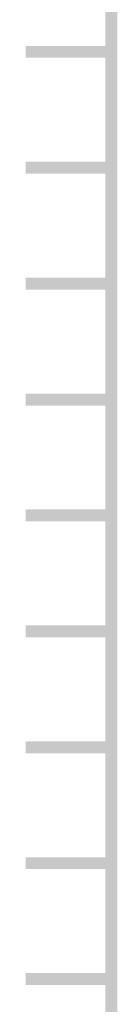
# Model space of a CAD drawing. Extents: x -2 to 113, y -136 to 16.
# Tile 10 of 256: x 6.349 to 7.187, y -117.856 to -109.361. Entities that reach past the tile are written whole.
import ezdxf

# ---------------------------------------------------------------- set-up
doc = ezdxf.new("R2010")
doc.units = 0
doc.header["$MEASUREMENT"] = 0
doc.linetypes.add('SOLID', pattern=[0])
doc.layers.get('0').update_dxf_attribs({"linetype": 'SOLID'})
for name, color, linetype in [('1', 7, 'SOLID'), ('10', 7, 'SOLID'), ('11', 7, 'SOLID'), ('12', 7, 'SOLID'), ('13', 7, 'SOLID'), ('14', 7, 'SOLID'), ('15', 7, 'SOLID'), ('16', 7, 'SOLID'), ('17', 7, 'SOLID'), ('18', 7, 'SOLID'), ('19', 7, 'SOLID'), ('2', 7, 'SOLID'), ('20', 7, 'SOLID'), ('21', 7, 'SOLID'), ('22', 7, 'SOLID'), ('23', 7, 'SOLID'), ('24', 7, 'SOLID'), ('25', 7, 'SOLID'), ('26', 7, 'SOLID'), ('27', 7, 'SOLID'), ('28', 7, 'SOLID'), ('29', 7, 'SOLID'), ('3', 7, 'SOLID'), ('30', 7, 'SOLID'), ('31', 7, 'SOLID'), ('32', 7, 'SOLID'), ('33', 7, 'SOLID'), ('34', 7, 'SOLID'), ('35', 7, 'SOLID'), ('36', 7, 'SOLID'), ('37', 7, 'SOLID'), ('38', 7, 'SOLID'), ('39', 7, 'SOLID'), ('4', 7, 'SOLID'), ('40', 7, 'SOLID'), ('41', 7, 'SOLID'), ('42', 7, 'SOLID'), ('43', 7, 'SOLID'), ('44', 7, 'SOLID'), ('45', 7, 'SOLID'), ('46', 7, 'SOLID'), ('47', 7, 'SOLID'), ('48', 7, 'SOLID'), ('49', 7, 'SOLID'), ('5', 7, 'SOLID'), ('50', 7, 'SOLID'), ('51', 7, 'SOLID'), ('52', 7, 'SOLID'), ('53', 7, 'SOLID'), ('54', 7, 'SOLID'), ('55', 7, 'SOLID'), ('56', 7, 'SOLID'), ('57', 7, 'SOLID'), ('58', 7, 'SOLID'), ('59', 7, 'SOLID'), ('6', 7, 'SOLID'), ('60', 7, 'SOLID'), ('61', 7, 'SOLID'), ('62', 7, 'SOLID'), ('63', 7, 'SOLID'), ('64', 7, 'SOLID'), ('65', 7, 'SOLID'), ('66', 7, 'SOLID'), ('67', 7, 'SOLID'), ('68', 7, 'SOLID'), ('7', 7, 'SOLID'), ('8', 7, 'SOLID'), ('9', 7, 'SOLID')]:
    doc.layers.add(name, color=color, linetype=linetype)

msp = doc.modelspace()

# ---------------------------------------------------------------- linework, layer by layer
at = {"color": 7, "linetype": 'SOLID', "const_width": 0.1029}
for points in [[(7.1354, -13.1385), (7.1354, -125.6385)], [(7.1354, -109.6385), (6.4001, -109.6385)], [(7.1354, -110.6385), (6.4001, -110.6385)], [(7.1354, -111.6385), (6.4001, -111.6385)], [(7.1354, -112.6385), (6.4001, -112.6385)], [(7.1354, -113.6385), (6.4001, -113.6385)], [(7.1354, -114.6385), (6.4001, -114.6385)], [(7.1354, -115.6385), (6.4001, -115.6385)], [(7.1354, -116.6385), (6.4001, -116.6385)], [(7.1354, -117.6385), (6.4001, -117.6385)]]:
    msp.add_lwpolyline(points, dxfattribs=at)
at = {"layer": '1', "color": 7, "linetype": 'SOLID', "const_width": 0.1029}
for points in [[(7.1354, -13.1385), (7.1354, -125.6385)], [(7.1354, -109.6385), (6.4001, -109.6385)], [(7.1354, -110.6385), (6.4001, -110.6385)], [(7.1354, -111.6385), (6.4001, -111.6385)], [(7.1354, -112.6385), (6.4001, -112.6385)], [(7.1354, -113.6385), (6.4001, -113.6385)], [(7.1354, -114.6385), (6.4001, -114.6385)], [(7.1354, -115.6385), (6.4001, -115.6385)], [(7.1354, -116.6385), (6.4001, -116.6385)], [(7.1354, -117.6385), (6.4001, -117.6385)]]:
    msp.add_lwpolyline(points, dxfattribs=at)
at = {"layer": '10', "color": 7, "linetype": 'SOLID', "const_width": 0.1029}
for points in [[(7.1354, -13.1385), (7.1354, -125.6385)], [(7.1354, -109.6385), (6.4001, -109.6385)], [(7.1354, -110.6385), (6.4001, -110.6385)], [(7.1354, -111.6385), (6.4001, -111.6385)], [(7.1354, -112.6385), (6.4001, -112.6385)], [(7.1354, -113.6385), (6.4001, -113.6385)], [(7.1354, -114.6385), (6.4001, -114.6385)], [(7.1354, -115.6385), (6.4001, -115.6385)], [(7.1354, -116.6385), (6.4001, -116.6385)], [(7.1354, -117.6385), (6.4001, -117.6385)]]:
    msp.add_lwpolyline(points, dxfattribs=at)
at = {"layer": '11', "color": 7, "linetype": 'SOLID', "const_width": 0.1029}
for points in [[(7.1354, -13.1385), (7.1354, -125.6385)], [(7.1354, -109.6385), (6.4001, -109.6385)], [(7.1354, -110.6385), (6.4001, -110.6385)], [(7.1354, -111.6385), (6.4001, -111.6385)], [(7.1354, -112.6385), (6.4001, -112.6385)], [(7.1354, -113.6385), (6.4001, -113.6385)], [(7.1354, -114.6385), (6.4001, -114.6385)], [(7.1354, -115.6385), (6.4001, -115.6385)], [(7.1354, -116.6385), (6.4001, -116.6385)], [(7.1354, -117.6385), (6.4001, -117.6385)]]:
    msp.add_lwpolyline(points, dxfattribs=at)
at = {"layer": '12', "color": 7, "linetype": 'SOLID', "const_width": 0.1029}
for points in [[(7.1354, -13.1385), (7.1354, -125.6385)], [(7.1354, -109.6385), (6.4001, -109.6385)], [(7.1354, -110.6385), (6.4001, -110.6385)], [(7.1354, -111.6385), (6.4001, -111.6385)], [(7.1354, -112.6385), (6.4001, -112.6385)], [(7.1354, -113.6385), (6.4001, -113.6385)], [(7.1354, -114.6385), (6.4001, -114.6385)], [(7.1354, -115.6385), (6.4001, -115.6385)], [(7.1354, -116.6385), (6.4001, -116.6385)], [(7.1354, -117.6385), (6.4001, -117.6385)]]:
    msp.add_lwpolyline(points, dxfattribs=at)
at = {"layer": '13', "color": 7, "linetype": 'SOLID', "const_width": 0.1029}
for points in [[(7.1354, -13.1385), (7.1354, -125.6385)], [(7.1354, -109.6385), (6.4001, -109.6385)], [(7.1354, -110.6385), (6.4001, -110.6385)], [(7.1354, -111.6385), (6.4001, -111.6385)], [(7.1354, -112.6385), (6.4001, -112.6385)], [(7.1354, -113.6385), (6.4001, -113.6385)], [(7.1354, -114.6385), (6.4001, -114.6385)], [(7.1354, -115.6385), (6.4001, -115.6385)], [(7.1354, -116.6385), (6.4001, -116.6385)], [(7.1354, -117.6385), (6.4001, -117.6385)]]:
    msp.add_lwpolyline(points, dxfattribs=at)
at = {"layer": '14', "color": 7, "linetype": 'SOLID', "const_width": 0.1029}
for points in [[(7.1354, -13.1385), (7.1354, -125.6385)], [(7.1354, -109.6385), (6.4001, -109.6385)], [(7.1354, -110.6385), (6.4001, -110.6385)], [(7.1354, -111.6385), (6.4001, -111.6385)], [(7.1354, -112.6385), (6.4001, -112.6385)], [(7.1354, -113.6385), (6.4001, -113.6385)], [(7.1354, -114.6385), (6.4001, -114.6385)], [(7.1354, -115.6385), (6.4001, -115.6385)], [(7.1354, -116.6385), (6.4001, -116.6385)], [(7.1354, -117.6385), (6.4001, -117.6385)]]:
    msp.add_lwpolyline(points, dxfattribs=at)
at = {"layer": '15', "color": 7, "linetype": 'SOLID', "const_width": 0.1029}
for points in [[(7.1354, -13.1385), (7.1354, -125.6385)], [(7.1354, -109.6385), (6.4001, -109.6385)], [(7.1354, -110.6385), (6.4001, -110.6385)], [(7.1354, -111.6385), (6.4001, -111.6385)], [(7.1354, -112.6385), (6.4001, -112.6385)], [(7.1354, -113.6385), (6.4001, -113.6385)], [(7.1354, -114.6385), (6.4001, -114.6385)], [(7.1354, -115.6385), (6.4001, -115.6385)], [(7.1354, -116.6385), (6.4001, -116.6385)], [(7.1354, -117.6385), (6.4001, -117.6385)]]:
    msp.add_lwpolyline(points, dxfattribs=at)
at = {"layer": '16', "color": 7, "linetype": 'SOLID', "const_width": 0.1029}
for points in [[(7.1354, -13.1385), (7.1354, -125.6385)], [(7.1354, -109.6385), (6.4001, -109.6385)], [(7.1354, -110.6385), (6.4001, -110.6385)], [(7.1354, -111.6385), (6.4001, -111.6385)], [(7.1354, -112.6385), (6.4001, -112.6385)], [(7.1354, -113.6385), (6.4001, -113.6385)], [(7.1354, -114.6385), (6.4001, -114.6385)], [(7.1354, -115.6385), (6.4001, -115.6385)], [(7.1354, -116.6385), (6.4001, -116.6385)], [(7.1354, -117.6385), (6.4001, -117.6385)]]:
    msp.add_lwpolyline(points, dxfattribs=at)
at = {"layer": '17', "color": 7, "linetype": 'SOLID', "const_width": 0.1029}
for points in [[(7.1354, -13.1385), (7.1354, -125.6385)], [(7.1354, -109.6385), (6.4001, -109.6385)], [(7.1354, -110.6385), (6.4001, -110.6385)], [(7.1354, -111.6385), (6.4001, -111.6385)], [(7.1354, -112.6385), (6.4001, -112.6385)], [(7.1354, -113.6385), (6.4001, -113.6385)], [(7.1354, -114.6385), (6.4001, -114.6385)], [(7.1354, -115.6385), (6.4001, -115.6385)], [(7.1354, -116.6385), (6.4001, -116.6385)], [(7.1354, -117.6385), (6.4001, -117.6385)]]:
    msp.add_lwpolyline(points, dxfattribs=at)
at = {"layer": '18', "color": 7, "linetype": 'SOLID', "const_width": 0.1029}
for points in [[(7.1354, -13.1385), (7.1354, -125.6385)], [(7.1354, -109.6385), (6.4001, -109.6385)], [(7.1354, -110.6385), (6.4001, -110.6385)], [(7.1354, -111.6385), (6.4001, -111.6385)], [(7.1354, -112.6385), (6.4001, -112.6385)], [(7.1354, -113.6385), (6.4001, -113.6385)], [(7.1354, -114.6385), (6.4001, -114.6385)], [(7.1354, -115.6385), (6.4001, -115.6385)], [(7.1354, -116.6385), (6.4001, -116.6385)], [(7.1354, -117.6385), (6.4001, -117.6385)]]:
    msp.add_lwpolyline(points, dxfattribs=at)
at = {"layer": '19', "color": 7, "linetype": 'SOLID', "const_width": 0.1029}
for points in [[(7.1354, -13.1385), (7.1354, -125.6385)], [(7.1354, -109.6385), (6.4001, -109.6385)], [(7.1354, -110.6385), (6.4001, -110.6385)], [(7.1354, -111.6385), (6.4001, -111.6385)], [(7.1354, -112.6385), (6.4001, -112.6385)], [(7.1354, -113.6385), (6.4001, -113.6385)], [(7.1354, -114.6385), (6.4001, -114.6385)], [(7.1354, -115.6385), (6.4001, -115.6385)], [(7.1354, -116.6385), (6.4001, -116.6385)], [(7.1354, -117.6385), (6.4001, -117.6385)]]:
    msp.add_lwpolyline(points, dxfattribs=at)
at = {"layer": '2', "color": 7, "linetype": 'SOLID', "const_width": 0.1029}
for points in [[(7.1354, -13.1385), (7.1354, -125.6385)], [(7.1354, -109.6385), (6.4001, -109.6385)], [(7.1354, -110.6385), (6.4001, -110.6385)], [(7.1354, -111.6385), (6.4001, -111.6385)], [(7.1354, -112.6385), (6.4001, -112.6385)], [(7.1354, -113.6385), (6.4001, -113.6385)], [(7.1354, -114.6385), (6.4001, -114.6385)], [(7.1354, -115.6385), (6.4001, -115.6385)], [(7.1354, -116.6385), (6.4001, -116.6385)], [(7.1354, -117.6385), (6.4001, -117.6385)]]:
    msp.add_lwpolyline(points, dxfattribs=at)
at = {"layer": '20', "color": 7, "linetype": 'SOLID', "const_width": 0.1029}
for points in [[(7.1354, -13.1385), (7.1354, -125.6385)], [(7.1354, -109.6385), (6.4001, -109.6385)], [(7.1354, -110.6385), (6.4001, -110.6385)], [(7.1354, -111.6385), (6.4001, -111.6385)], [(7.1354, -112.6385), (6.4001, -112.6385)], [(7.1354, -113.6385), (6.4001, -113.6385)], [(7.1354, -114.6385), (6.4001, -114.6385)], [(7.1354, -115.6385), (6.4001, -115.6385)], [(7.1354, -116.6385), (6.4001, -116.6385)], [(7.1354, -117.6385), (6.4001, -117.6385)]]:
    msp.add_lwpolyline(points, dxfattribs=at)
at = {"layer": '21', "color": 7, "linetype": 'SOLID', "const_width": 0.1029}
for points in [[(7.1354, -13.1385), (7.1354, -125.6385)], [(7.1354, -109.6385), (6.4001, -109.6385)], [(7.1354, -110.6385), (6.4001, -110.6385)], [(7.1354, -111.6385), (6.4001, -111.6385)], [(7.1354, -112.6385), (6.4001, -112.6385)], [(7.1354, -113.6385), (6.4001, -113.6385)], [(7.1354, -114.6385), (6.4001, -114.6385)], [(7.1354, -115.6385), (6.4001, -115.6385)], [(7.1354, -116.6385), (6.4001, -116.6385)], [(7.1354, -117.6385), (6.4001, -117.6385)]]:
    msp.add_lwpolyline(points, dxfattribs=at)
at = {"layer": '22', "color": 7, "linetype": 'SOLID', "const_width": 0.1029}
for points in [[(7.1354, -13.1385), (7.1354, -125.6385)], [(7.1354, -109.6385), (6.4001, -109.6385)], [(7.1354, -110.6385), (6.4001, -110.6385)], [(7.1354, -111.6385), (6.4001, -111.6385)], [(7.1354, -112.6385), (6.4001, -112.6385)], [(7.1354, -113.6385), (6.4001, -113.6385)], [(7.1354, -114.6385), (6.4001, -114.6385)], [(7.1354, -115.6385), (6.4001, -115.6385)], [(7.1354, -116.6385), (6.4001, -116.6385)], [(7.1354, -117.6385), (6.4001, -117.6385)]]:
    msp.add_lwpolyline(points, dxfattribs=at)
at = {"layer": '23', "color": 7, "linetype": 'SOLID', "const_width": 0.1029}
for points in [[(7.1354, -13.1385), (7.1354, -125.6385)], [(7.1354, -109.6385), (6.4001, -109.6385)], [(7.1354, -110.6385), (6.4001, -110.6385)], [(7.1354, -111.6385), (6.4001, -111.6385)], [(7.1354, -112.6385), (6.4001, -112.6385)], [(7.1354, -113.6385), (6.4001, -113.6385)], [(7.1354, -114.6385), (6.4001, -114.6385)], [(7.1354, -115.6385), (6.4001, -115.6385)], [(7.1354, -116.6385), (6.4001, -116.6385)], [(7.1354, -117.6385), (6.4001, -117.6385)]]:
    msp.add_lwpolyline(points, dxfattribs=at)
at = {"layer": '24', "color": 7, "linetype": 'SOLID', "const_width": 0.1029}
for points in [[(7.1354, -13.1385), (7.1354, -125.6385)], [(7.1354, -109.6385), (6.4001, -109.6385)], [(7.1354, -110.6385), (6.4001, -110.6385)], [(7.1354, -111.6385), (6.4001, -111.6385)], [(7.1354, -112.6385), (6.4001, -112.6385)], [(7.1354, -113.6385), (6.4001, -113.6385)], [(7.1354, -114.6385), (6.4001, -114.6385)], [(7.1354, -115.6385), (6.4001, -115.6385)], [(7.1354, -116.6385), (6.4001, -116.6385)], [(7.1354, -117.6385), (6.4001, -117.6385)]]:
    msp.add_lwpolyline(points, dxfattribs=at)
at = {"layer": '25', "color": 7, "linetype": 'SOLID', "const_width": 0.1029}
for points in [[(7.1354, -13.1385), (7.1354, -125.6385)], [(7.1354, -109.6385), (6.4001, -109.6385)], [(7.1354, -110.6385), (6.4001, -110.6385)], [(7.1354, -111.6385), (6.4001, -111.6385)], [(7.1354, -112.6385), (6.4001, -112.6385)], [(7.1354, -113.6385), (6.4001, -113.6385)], [(7.1354, -114.6385), (6.4001, -114.6385)], [(7.1354, -115.6385), (6.4001, -115.6385)], [(7.1354, -116.6385), (6.4001, -116.6385)], [(7.1354, -117.6385), (6.4001, -117.6385)]]:
    msp.add_lwpolyline(points, dxfattribs=at)
at = {"layer": '26', "color": 7, "linetype": 'SOLID', "const_width": 0.1029}
for points in [[(7.1354, -13.1385), (7.1354, -125.6385)], [(7.1354, -109.6385), (6.4001, -109.6385)], [(7.1354, -110.6385), (6.4001, -110.6385)], [(7.1354, -111.6385), (6.4001, -111.6385)], [(7.1354, -112.6385), (6.4001, -112.6385)], [(7.1354, -113.6385), (6.4001, -113.6385)], [(7.1354, -114.6385), (6.4001, -114.6385)], [(7.1354, -115.6385), (6.4001, -115.6385)], [(7.1354, -116.6385), (6.4001, -116.6385)], [(7.1354, -117.6385), (6.4001, -117.6385)]]:
    msp.add_lwpolyline(points, dxfattribs=at)
at = {"layer": '27', "color": 7, "linetype": 'SOLID', "const_width": 0.1029}
for points in [[(7.1354, -13.1385), (7.1354, -125.6385)], [(7.1354, -109.6385), (6.4001, -109.6385)], [(7.1354, -110.6385), (6.4001, -110.6385)], [(7.1354, -111.6385), (6.4001, -111.6385)], [(7.1354, -112.6385), (6.4001, -112.6385)], [(7.1354, -113.6385), (6.4001, -113.6385)], [(7.1354, -114.6385), (6.4001, -114.6385)], [(7.1354, -115.6385), (6.4001, -115.6385)], [(7.1354, -116.6385), (6.4001, -116.6385)], [(7.1354, -117.6385), (6.4001, -117.6385)]]:
    msp.add_lwpolyline(points, dxfattribs=at)
at = {"layer": '28', "color": 7, "linetype": 'SOLID', "const_width": 0.1029}
for points in [[(7.1354, -13.1385), (7.1354, -125.6385)], [(7.1354, -109.6385), (6.4001, -109.6385)], [(7.1354, -110.6385), (6.4001, -110.6385)], [(7.1354, -111.6385), (6.4001, -111.6385)], [(7.1354, -112.6385), (6.4001, -112.6385)], [(7.1354, -113.6385), (6.4001, -113.6385)], [(7.1354, -114.6385), (6.4001, -114.6385)], [(7.1354, -115.6385), (6.4001, -115.6385)], [(7.1354, -116.6385), (6.4001, -116.6385)], [(7.1354, -117.6385), (6.4001, -117.6385)]]:
    msp.add_lwpolyline(points, dxfattribs=at)
at = {"layer": '29', "color": 7, "linetype": 'SOLID', "const_width": 0.1029}
for points in [[(7.1354, -13.1385), (7.1354, -125.6385)], [(7.1354, -109.6385), (6.4001, -109.6385)], [(7.1354, -110.6385), (6.4001, -110.6385)], [(7.1354, -111.6385), (6.4001, -111.6385)], [(7.1354, -112.6385), (6.4001, -112.6385)], [(7.1354, -113.6385), (6.4001, -113.6385)], [(7.1354, -114.6385), (6.4001, -114.6385)], [(7.1354, -115.6385), (6.4001, -115.6385)], [(7.1354, -116.6385), (6.4001, -116.6385)], [(7.1354, -117.6385), (6.4001, -117.6385)]]:
    msp.add_lwpolyline(points, dxfattribs=at)
at = {"layer": '3', "color": 7, "linetype": 'SOLID', "const_width": 0.1029}
for points in [[(7.1354, -13.1385), (7.1354, -125.6385)], [(7.1354, -109.6385), (6.4001, -109.6385)], [(7.1354, -110.6385), (6.4001, -110.6385)], [(7.1354, -111.6385), (6.4001, -111.6385)], [(7.1354, -112.6385), (6.4001, -112.6385)], [(7.1354, -113.6385), (6.4001, -113.6385)], [(7.1354, -114.6385), (6.4001, -114.6385)], [(7.1354, -115.6385), (6.4001, -115.6385)], [(7.1354, -116.6385), (6.4001, -116.6385)], [(7.1354, -117.6385), (6.4001, -117.6385)]]:
    msp.add_lwpolyline(points, dxfattribs=at)
at = {"layer": '30', "color": 7, "linetype": 'SOLID', "const_width": 0.1029}
msp.add_lwpolyline([(7.1354, -13.1385), (7.1354, -125.6385)], dxfattribs=at)
at = {"layer": '31', "color": 7, "linetype": 'SOLID', "const_width": 0.1029}
msp.add_lwpolyline([(7.1354, -13.1385), (7.1354, -125.6385)], dxfattribs=at)
at = {"layer": '32', "color": 7, "linetype": 'SOLID', "const_width": 0.1029}
msp.add_lwpolyline([(7.1354, -13.1385), (7.1354, -125.6385)], dxfattribs=at)
at = {"layer": '33', "color": 7, "linetype": 'SOLID', "const_width": 0.1029}
msp.add_lwpolyline([(7.1354, -13.1385), (7.1354, -125.6385)], dxfattribs=at)
at = {"layer": '34', "color": 7, "linetype": 'SOLID', "const_width": 0.1029}
msp.add_lwpolyline([(7.1354, -13.1385), (7.1354, -125.6385)], dxfattribs=at)
at = {"layer": '35', "color": 7, "linetype": 'SOLID', "const_width": 0.1029}
msp.add_lwpolyline([(7.1354, -13.1385), (7.1354, -125.6385)], dxfattribs=at)
at = {"layer": '36', "color": 7, "linetype": 'SOLID', "const_width": 0.1029}
msp.add_lwpolyline([(7.1354, -13.1385), (7.1354, -125.6385)], dxfattribs=at)
at = {"layer": '37', "color": 7, "linetype": 'SOLID', "const_width": 0.1029}
msp.add_lwpolyline([(7.1354, -13.1385), (7.1354, -125.6385)], dxfattribs=at)
at = {"layer": '38', "color": 7, "linetype": 'SOLID', "const_width": 0.1029}
msp.add_lwpolyline([(7.1354, -13.1385), (7.1354, -125.6385)], dxfattribs=at)
at = {"layer": '39', "color": 7, "linetype": 'SOLID', "const_width": 0.1029}
for points in [[(7.1354, -13.1385), (7.1354, -125.6385)], [(7.1354, -109.6385), (6.4001, -109.6385)], [(7.1354, -110.6385), (6.4001, -110.6385)], [(7.1354, -111.6385), (6.4001, -111.6385)], [(7.1354, -112.6385), (6.4001, -112.6385)], [(7.1354, -113.6385), (6.4001, -113.6385)], [(7.1354, -114.6385), (6.4001, -114.6385)], [(7.1354, -115.6385), (6.4001, -115.6385)], [(7.1354, -116.6385), (6.4001, -116.6385)], [(7.1354, -117.6385), (6.4001, -117.6385)]]:
    msp.add_lwpolyline(points, dxfattribs=at)
at = {"layer": '4', "color": 7, "linetype": 'SOLID', "const_width": 0.1029}
for points in [[(7.1354, -13.1385), (7.1354, -125.6385)], [(7.1354, -109.6385), (6.4001, -109.6385)], [(7.1354, -110.6385), (6.4001, -110.6385)], [(7.1354, -111.6385), (6.4001, -111.6385)], [(7.1354, -112.6385), (6.4001, -112.6385)], [(7.1354, -113.6385), (6.4001, -113.6385)], [(7.1354, -114.6385), (6.4001, -114.6385)], [(7.1354, -115.6385), (6.4001, -115.6385)], [(7.1354, -116.6385), (6.4001, -116.6385)], [(7.1354, -117.6385), (6.4001, -117.6385)]]:
    msp.add_lwpolyline(points, dxfattribs=at)
at = {"layer": '40', "color": 7, "linetype": 'SOLID', "const_width": 0.1029}
for points in [[(7.1354, -13.1385), (7.1354, -125.6385)], [(7.1354, -109.6385), (6.4001, -109.6385)], [(7.1354, -110.6385), (6.4001, -110.6385)], [(7.1354, -111.6385), (6.4001, -111.6385)], [(7.1354, -112.6385), (6.4001, -112.6385)], [(7.1354, -113.6385), (6.4001, -113.6385)], [(7.1354, -114.6385), (6.4001, -114.6385)], [(7.1354, -115.6385), (6.4001, -115.6385)], [(7.1354, -116.6385), (6.4001, -116.6385)], [(7.1354, -117.6385), (6.4001, -117.6385)]]:
    msp.add_lwpolyline(points, dxfattribs=at)
at = {"layer": '41', "color": 7, "linetype": 'SOLID', "const_width": 0.1029}
for points in [[(7.1354, -13.1385), (7.1354, -125.6385)], [(7.1354, -109.6385), (6.4001, -109.6385)], [(7.1354, -110.6385), (6.4001, -110.6385)], [(7.1354, -111.6385), (6.4001, -111.6385)], [(7.1354, -112.6385), (6.4001, -112.6385)], [(7.1354, -113.6385), (6.4001, -113.6385)], [(7.1354, -114.6385), (6.4001, -114.6385)], [(7.1354, -115.6385), (6.4001, -115.6385)], [(7.1354, -116.6385), (6.4001, -116.6385)], [(7.1354, -117.6385), (6.4001, -117.6385)]]:
    msp.add_lwpolyline(points, dxfattribs=at)
at = {"layer": '42', "color": 7, "linetype": 'SOLID', "const_width": 0.1029}
for points in [[(7.1354, -13.1385), (7.1354, -125.6385)], [(7.1354, -109.6385), (6.4001, -109.6385)], [(7.1354, -110.6385), (6.4001, -110.6385)], [(7.1354, -111.6385), (6.4001, -111.6385)], [(7.1354, -112.6385), (6.4001, -112.6385)], [(7.1354, -113.6385), (6.4001, -113.6385)], [(7.1354, -114.6385), (6.4001, -114.6385)], [(7.1354, -115.6385), (6.4001, -115.6385)], [(7.1354, -116.6385), (6.4001, -116.6385)], [(7.1354, -117.6385), (6.4001, -117.6385)]]:
    msp.add_lwpolyline(points, dxfattribs=at)
at = {"layer": '43', "color": 7, "linetype": 'SOLID', "const_width": 0.1029}
for points in [[(7.1354, -13.1385), (7.1354, -125.6385)], [(7.1354, -109.6385), (6.4001, -109.6385)], [(7.1354, -110.6385), (6.4001, -110.6385)], [(7.1354, -111.6385), (6.4001, -111.6385)], [(7.1354, -112.6385), (6.4001, -112.6385)], [(7.1354, -113.6385), (6.4001, -113.6385)], [(7.1354, -114.6385), (6.4001, -114.6385)], [(7.1354, -115.6385), (6.4001, -115.6385)], [(7.1354, -116.6385), (6.4001, -116.6385)], [(7.1354, -117.6385), (6.4001, -117.6385)]]:
    msp.add_lwpolyline(points, dxfattribs=at)
at = {"layer": '44', "color": 7, "linetype": 'SOLID', "const_width": 0.1029}
for points in [[(7.1354, -13.1385), (7.1354, -125.6385)], [(7.1354, -109.6385), (6.4001, -109.6385)], [(7.1354, -110.6385), (6.4001, -110.6385)], [(7.1354, -111.6385), (6.4001, -111.6385)], [(7.1354, -112.6385), (6.4001, -112.6385)], [(7.1354, -113.6385), (6.4001, -113.6385)], [(7.1354, -114.6385), (6.4001, -114.6385)], [(7.1354, -115.6385), (6.4001, -115.6385)], [(7.1354, -116.6385), (6.4001, -116.6385)], [(7.1354, -117.6385), (6.4001, -117.6385)]]:
    msp.add_lwpolyline(points, dxfattribs=at)
at = {"layer": '45', "color": 7, "linetype": 'SOLID', "const_width": 0.1029}
for points in [[(7.1354, -13.1385), (7.1354, -125.6385)], [(7.1354, -109.6385), (6.4001, -109.6385)], [(7.1354, -110.6385), (6.4001, -110.6385)], [(7.1354, -111.6385), (6.4001, -111.6385)], [(7.1354, -112.6385), (6.4001, -112.6385)], [(7.1354, -113.6385), (6.4001, -113.6385)], [(7.1354, -114.6385), (6.4001, -114.6385)], [(7.1354, -115.6385), (6.4001, -115.6385)], [(7.1354, -116.6385), (6.4001, -116.6385)], [(7.1354, -117.6385), (6.4001, -117.6385)]]:
    msp.add_lwpolyline(points, dxfattribs=at)
at = {"layer": '46', "color": 7, "linetype": 'SOLID', "const_width": 0.1029}
for points in [[(7.1354, -13.1385), (7.1354, -125.6385)], [(7.1354, -109.6385), (6.4001, -109.6385)], [(7.1354, -110.6385), (6.4001, -110.6385)], [(7.1354, -111.6385), (6.4001, -111.6385)], [(7.1354, -112.6385), (6.4001, -112.6385)], [(7.1354, -113.6385), (6.4001, -113.6385)], [(7.1354, -114.6385), (6.4001, -114.6385)], [(7.1354, -115.6385), (6.4001, -115.6385)], [(7.1354, -116.6385), (6.4001, -116.6385)], [(7.1354, -117.6385), (6.4001, -117.6385)]]:
    msp.add_lwpolyline(points, dxfattribs=at)
at = {"layer": '47', "color": 7, "linetype": 'SOLID', "const_width": 0.1029}
for points in [[(7.1354, -13.1385), (7.1354, -125.6385)], [(7.1354, -109.6385), (6.4001, -109.6385)], [(7.1354, -110.6385), (6.4001, -110.6385)], [(7.1354, -111.6385), (6.4001, -111.6385)], [(7.1354, -112.6385), (6.4001, -112.6385)], [(7.1354, -113.6385), (6.4001, -113.6385)], [(7.1354, -114.6385), (6.4001, -114.6385)], [(7.1354, -115.6385), (6.4001, -115.6385)], [(7.1354, -116.6385), (6.4001, -116.6385)], [(7.1354, -117.6385), (6.4001, -117.6385)]]:
    msp.add_lwpolyline(points, dxfattribs=at)
at = {"layer": '48', "color": 7, "linetype": 'SOLID', "const_width": 0.1029}
for points in [[(7.1354, -13.1385), (7.1354, -125.6385)], [(7.1354, -109.6385), (6.4001, -109.6385)], [(7.1354, -110.6385), (6.4001, -110.6385)], [(7.1354, -111.6385), (6.4001, -111.6385)], [(7.1354, -112.6385), (6.4001, -112.6385)], [(7.1354, -113.6385), (6.4001, -113.6385)], [(7.1354, -114.6385), (6.4001, -114.6385)], [(7.1354, -115.6385), (6.4001, -115.6385)], [(7.1354, -116.6385), (6.4001, -116.6385)], [(7.1354, -117.6385), (6.4001, -117.6385)]]:
    msp.add_lwpolyline(points, dxfattribs=at)
at = {"layer": '49', "color": 7, "linetype": 'SOLID', "const_width": 0.1029}
for points in [[(7.1354, -13.1385), (7.1354, -125.6385)], [(7.1354, -109.6385), (6.4001, -109.6385)], [(7.1354, -110.6385), (6.4001, -110.6385)], [(7.1354, -111.6385), (6.4001, -111.6385)], [(7.1354, -112.6385), (6.4001, -112.6385)], [(7.1354, -113.6385), (6.4001, -113.6385)], [(7.1354, -114.6385), (6.4001, -114.6385)], [(7.1354, -115.6385), (6.4001, -115.6385)], [(7.1354, -116.6385), (6.4001, -116.6385)], [(7.1354, -117.6385), (6.4001, -117.6385)]]:
    msp.add_lwpolyline(points, dxfattribs=at)
at = {"layer": '5', "color": 7, "linetype": 'SOLID', "const_width": 0.1029}
for points in [[(7.1354, -13.1385), (7.1354, -125.6385)], [(7.1354, -109.6385), (6.4001, -109.6385)], [(7.1354, -110.6385), (6.4001, -110.6385)], [(7.1354, -111.6385), (6.4001, -111.6385)], [(7.1354, -112.6385), (6.4001, -112.6385)], [(7.1354, -113.6385), (6.4001, -113.6385)], [(7.1354, -114.6385), (6.4001, -114.6385)], [(7.1354, -115.6385), (6.4001, -115.6385)], [(7.1354, -116.6385), (6.4001, -116.6385)], [(7.1354, -117.6385), (6.4001, -117.6385)]]:
    msp.add_lwpolyline(points, dxfattribs=at)
at = {"layer": '50', "color": 7, "linetype": 'SOLID', "const_width": 0.1029}
for points in [[(7.1354, -13.1385), (7.1354, -125.6385)], [(7.1354, -109.6385), (6.4001, -109.6385)], [(7.1354, -110.6385), (6.4001, -110.6385)], [(7.1354, -111.6385), (6.4001, -111.6385)], [(7.1354, -112.6385), (6.4001, -112.6385)], [(7.1354, -113.6385), (6.4001, -113.6385)], [(7.1354, -114.6385), (6.4001, -114.6385)], [(7.1354, -115.6385), (6.4001, -115.6385)], [(7.1354, -116.6385), (6.4001, -116.6385)], [(7.1354, -117.6385), (6.4001, -117.6385)]]:
    msp.add_lwpolyline(points, dxfattribs=at)
at = {"layer": '51', "color": 7, "linetype": 'SOLID', "const_width": 0.1029}
for points in [[(7.1354, -13.1385), (7.1354, -125.6385)], [(7.1354, -109.6385), (6.4001, -109.6385)], [(7.1354, -110.6385), (6.4001, -110.6385)], [(7.1354, -111.6385), (6.4001, -111.6385)], [(7.1354, -112.6385), (6.4001, -112.6385)], [(7.1354, -113.6385), (6.4001, -113.6385)], [(7.1354, -114.6385), (6.4001, -114.6385)], [(7.1354, -115.6385), (6.4001, -115.6385)], [(7.1354, -116.6385), (6.4001, -116.6385)], [(7.1354, -117.6385), (6.4001, -117.6385)]]:
    msp.add_lwpolyline(points, dxfattribs=at)
at = {"layer": '52', "color": 7, "linetype": 'SOLID', "const_width": 0.1029}
for points in [[(7.1354, -13.1385), (7.1354, -125.6385)], [(7.1354, -109.6385), (6.4001, -109.6385)], [(7.1354, -110.6385), (6.4001, -110.6385)], [(7.1354, -111.6385), (6.4001, -111.6385)], [(7.1354, -112.6385), (6.4001, -112.6385)], [(7.1354, -113.6385), (6.4001, -113.6385)], [(7.1354, -114.6385), (6.4001, -114.6385)], [(7.1354, -115.6385), (6.4001, -115.6385)], [(7.1354, -116.6385), (6.4001, -116.6385)], [(7.1354, -117.6385), (6.4001, -117.6385)]]:
    msp.add_lwpolyline(points, dxfattribs=at)
at = {"layer": '53', "color": 7, "linetype": 'SOLID', "const_width": 0.1029}
for points in [[(7.1354, -13.1385), (7.1354, -125.6385)], [(7.1354, -109.6385), (6.4001, -109.6385)], [(7.1354, -110.6385), (6.4001, -110.6385)], [(7.1354, -111.6385), (6.4001, -111.6385)], [(7.1354, -112.6385), (6.4001, -112.6385)], [(7.1354, -113.6385), (6.4001, -113.6385)], [(7.1354, -114.6385), (6.4001, -114.6385)], [(7.1354, -115.6385), (6.4001, -115.6385)], [(7.1354, -116.6385), (6.4001, -116.6385)], [(7.1354, -117.6385), (6.4001, -117.6385)]]:
    msp.add_lwpolyline(points, dxfattribs=at)
at = {"layer": '54', "color": 7, "linetype": 'SOLID', "const_width": 0.1029}
for points in [[(7.1354, -13.1385), (7.1354, -125.6385)], [(7.1354, -109.6385), (6.4001, -109.6385)], [(7.1354, -110.6385), (6.4001, -110.6385)], [(7.1354, -111.6385), (6.4001, -111.6385)], [(7.1354, -112.6385), (6.4001, -112.6385)], [(7.1354, -113.6385), (6.4001, -113.6385)], [(7.1354, -114.6385), (6.4001, -114.6385)], [(7.1354, -115.6385), (6.4001, -115.6385)], [(7.1354, -116.6385), (6.4001, -116.6385)], [(7.1354, -117.6385), (6.4001, -117.6385)]]:
    msp.add_lwpolyline(points, dxfattribs=at)
at = {"layer": '55', "color": 7, "linetype": 'SOLID', "const_width": 0.1029}
for points in [[(7.1354, -13.1385), (7.1354, -125.6385)], [(7.1354, -109.6385), (6.4001, -109.6385)], [(7.1354, -110.6385), (6.4001, -110.6385)], [(7.1354, -111.6385), (6.4001, -111.6385)], [(7.1354, -112.6385), (6.4001, -112.6385)], [(7.1354, -113.6385), (6.4001, -113.6385)], [(7.1354, -114.6385), (6.4001, -114.6385)], [(7.1354, -115.6385), (6.4001, -115.6385)], [(7.1354, -116.6385), (6.4001, -116.6385)], [(7.1354, -117.6385), (6.4001, -117.6385)]]:
    msp.add_lwpolyline(points, dxfattribs=at)
at = {"layer": '56', "color": 7, "linetype": 'SOLID', "const_width": 0.1029}
for points in [[(7.1354, -13.1385), (7.1354, -125.6385)], [(7.1354, -109.6385), (6.4001, -109.6385)], [(7.1354, -110.6385), (6.4001, -110.6385)], [(7.1354, -111.6385), (6.4001, -111.6385)], [(7.1354, -112.6385), (6.4001, -112.6385)], [(7.1354, -113.6385), (6.4001, -113.6385)], [(7.1354, -114.6385), (6.4001, -114.6385)], [(7.1354, -115.6385), (6.4001, -115.6385)], [(7.1354, -116.6385), (6.4001, -116.6385)], [(7.1354, -117.6385), (6.4001, -117.6385)]]:
    msp.add_lwpolyline(points, dxfattribs=at)
at = {"layer": '57', "color": 7, "linetype": 'SOLID', "const_width": 0.1029}
for points in [[(7.1354, -13.1385), (7.1354, -125.6385)], [(7.1354, -109.6385), (6.4001, -109.6385)], [(7.1354, -110.6385), (6.4001, -110.6385)], [(7.1354, -111.6385), (6.4001, -111.6385)], [(7.1354, -112.6385), (6.4001, -112.6385)], [(7.1354, -113.6385), (6.4001, -113.6385)], [(7.1354, -114.6385), (6.4001, -114.6385)], [(7.1354, -115.6385), (6.4001, -115.6385)], [(7.1354, -116.6385), (6.4001, -116.6385)], [(7.1354, -117.6385), (6.4001, -117.6385)]]:
    msp.add_lwpolyline(points, dxfattribs=at)
at = {"layer": '58', "color": 7, "linetype": 'SOLID', "const_width": 0.1029}
for points in [[(7.1354, -13.1385), (7.1354, -125.6385)], [(7.1354, -109.6385), (6.4001, -109.6385)], [(7.1354, -110.6385), (6.4001, -110.6385)], [(7.1354, -111.6385), (6.4001, -111.6385)], [(7.1354, -112.6385), (6.4001, -112.6385)], [(7.1354, -113.6385), (6.4001, -113.6385)], [(7.1354, -114.6385), (6.4001, -114.6385)], [(7.1354, -115.6385), (6.4001, -115.6385)], [(7.1354, -116.6385), (6.4001, -116.6385)], [(7.1354, -117.6385), (6.4001, -117.6385)]]:
    msp.add_lwpolyline(points, dxfattribs=at)
at = {"layer": '59', "color": 7, "linetype": 'SOLID', "const_width": 0.1029}
for points in [[(7.1354, -13.1385), (7.1354, -125.6385)], [(7.1354, -109.6385), (6.4001, -109.6385)], [(7.1354, -110.6385), (6.4001, -110.6385)], [(7.1354, -111.6385), (6.4001, -111.6385)], [(7.1354, -112.6385), (6.4001, -112.6385)], [(7.1354, -113.6385), (6.4001, -113.6385)], [(7.1354, -114.6385), (6.4001, -114.6385)], [(7.1354, -115.6385), (6.4001, -115.6385)], [(7.1354, -116.6385), (6.4001, -116.6385)], [(7.1354, -117.6385), (6.4001, -117.6385)]]:
    msp.add_lwpolyline(points, dxfattribs=at)
at = {"layer": '6', "color": 7, "linetype": 'SOLID', "const_width": 0.1029}
for points in [[(7.1354, -13.1385), (7.1354, -125.6385)], [(7.1354, -109.6385), (6.4001, -109.6385)], [(7.1354, -110.6385), (6.4001, -110.6385)], [(7.1354, -111.6385), (6.4001, -111.6385)], [(7.1354, -112.6385), (6.4001, -112.6385)], [(7.1354, -113.6385), (6.4001, -113.6385)], [(7.1354, -114.6385), (6.4001, -114.6385)], [(7.1354, -115.6385), (6.4001, -115.6385)], [(7.1354, -116.6385), (6.4001, -116.6385)], [(7.1354, -117.6385), (6.4001, -117.6385)]]:
    msp.add_lwpolyline(points, dxfattribs=at)
at = {"layer": '60', "color": 7, "linetype": 'SOLID', "const_width": 0.1029}
for points in [[(7.1354, -13.1385), (7.1354, -125.6385)], [(7.1354, -109.6385), (6.4001, -109.6385)], [(7.1354, -110.6385), (6.4001, -110.6385)], [(7.1354, -111.6385), (6.4001, -111.6385)], [(7.1354, -112.6385), (6.4001, -112.6385)], [(7.1354, -113.6385), (6.4001, -113.6385)], [(7.1354, -114.6385), (6.4001, -114.6385)], [(7.1354, -115.6385), (6.4001, -115.6385)], [(7.1354, -116.6385), (6.4001, -116.6385)], [(7.1354, -117.6385), (6.4001, -117.6385)]]:
    msp.add_lwpolyline(points, dxfattribs=at)
at = {"layer": '61', "color": 7, "linetype": 'SOLID', "const_width": 0.1029}
for points in [[(7.1354, -13.1385), (7.1354, -125.6385)], [(7.1354, -109.6385), (6.4001, -109.6385)], [(7.1354, -110.6385), (6.4001, -110.6385)], [(7.1354, -111.6385), (6.4001, -111.6385)], [(7.1354, -112.6385), (6.4001, -112.6385)], [(7.1354, -113.6385), (6.4001, -113.6385)], [(7.1354, -114.6385), (6.4001, -114.6385)], [(7.1354, -115.6385), (6.4001, -115.6385)], [(7.1354, -116.6385), (6.4001, -116.6385)], [(7.1354, -117.6385), (6.4001, -117.6385)]]:
    msp.add_lwpolyline(points, dxfattribs=at)
at = {"layer": '62', "color": 7, "linetype": 'SOLID', "const_width": 0.1029}
for points in [[(7.1354, -13.1385), (7.1354, -125.6385)], [(7.1354, -109.6385), (6.4001, -109.6385)], [(7.1354, -110.6385), (6.4001, -110.6385)], [(7.1354, -111.6385), (6.4001, -111.6385)], [(7.1354, -112.6385), (6.4001, -112.6385)], [(7.1354, -113.6385), (6.4001, -113.6385)], [(7.1354, -114.6385), (6.4001, -114.6385)], [(7.1354, -115.6385), (6.4001, -115.6385)], [(7.1354, -116.6385), (6.4001, -116.6385)], [(7.1354, -117.6385), (6.4001, -117.6385)]]:
    msp.add_lwpolyline(points, dxfattribs=at)
at = {"layer": '63', "color": 7, "linetype": 'SOLID', "const_width": 0.1029}
for points in [[(7.1354, -13.1385), (7.1354, -125.6385)], [(7.1354, -109.6385), (6.4001, -109.6385)], [(7.1354, -110.6385), (6.4001, -110.6385)], [(7.1354, -111.6385), (6.4001, -111.6385)], [(7.1354, -112.6385), (6.4001, -112.6385)], [(7.1354, -113.6385), (6.4001, -113.6385)], [(7.1354, -114.6385), (6.4001, -114.6385)], [(7.1354, -115.6385), (6.4001, -115.6385)], [(7.1354, -116.6385), (6.4001, -116.6385)], [(7.1354, -117.6385), (6.4001, -117.6385)]]:
    msp.add_lwpolyline(points, dxfattribs=at)
at = {"layer": '64', "color": 7, "linetype": 'SOLID', "const_width": 0.1029}
for points in [[(7.1354, -13.1385), (7.1354, -125.6385)], [(7.1354, -109.6385), (6.4001, -109.6385)], [(7.1354, -110.6385), (6.4001, -110.6385)], [(7.1354, -111.6385), (6.4001, -111.6385)], [(7.1354, -112.6385), (6.4001, -112.6385)], [(7.1354, -113.6385), (6.4001, -113.6385)], [(7.1354, -114.6385), (6.4001, -114.6385)], [(7.1354, -115.6385), (6.4001, -115.6385)], [(7.1354, -116.6385), (6.4001, -116.6385)], [(7.1354, -117.6385), (6.4001, -117.6385)]]:
    msp.add_lwpolyline(points, dxfattribs=at)
at = {"layer": '65', "color": 7, "linetype": 'SOLID', "const_width": 0.1029}
for points in [[(7.1354, -13.1385), (7.1354, -125.6385)], [(7.1354, -109.6385), (6.4001, -109.6385)], [(7.1354, -110.6385), (6.4001, -110.6385)], [(7.1354, -111.6385), (6.4001, -111.6385)], [(7.1354, -112.6385), (6.4001, -112.6385)], [(7.1354, -113.6385), (6.4001, -113.6385)], [(7.1354, -114.6385), (6.4001, -114.6385)], [(7.1354, -115.6385), (6.4001, -115.6385)], [(7.1354, -116.6385), (6.4001, -116.6385)], [(7.1354, -117.6385), (6.4001, -117.6385)]]:
    msp.add_lwpolyline(points, dxfattribs=at)
at = {"layer": '66', "color": 7, "linetype": 'SOLID', "const_width": 0.1029}
for points in [[(7.1354, -13.1385), (7.1354, -125.6385)], [(7.1354, -109.6385), (6.4001, -109.6385)], [(7.1354, -110.6385), (6.4001, -110.6385)], [(7.1354, -111.6385), (6.4001, -111.6385)], [(7.1354, -112.6385), (6.4001, -112.6385)], [(7.1354, -113.6385), (6.4001, -113.6385)], [(7.1354, -114.6385), (6.4001, -114.6385)], [(7.1354, -115.6385), (6.4001, -115.6385)], [(7.1354, -116.6385), (6.4001, -116.6385)], [(7.1354, -117.6385), (6.4001, -117.6385)]]:
    msp.add_lwpolyline(points, dxfattribs=at)
at = {"layer": '67', "color": 7, "linetype": 'SOLID', "const_width": 0.1029}
for points in [[(7.1354, -13.1385), (7.1354, -125.6385)], [(7.1354, -109.6385), (6.4001, -109.6385)], [(7.1354, -110.6385), (6.4001, -110.6385)], [(7.1354, -111.6385), (6.4001, -111.6385)], [(7.1354, -112.6385), (6.4001, -112.6385)], [(7.1354, -113.6385), (6.4001, -113.6385)], [(7.1354, -114.6385), (6.4001, -114.6385)], [(7.1354, -115.6385), (6.4001, -115.6385)], [(7.1354, -116.6385), (6.4001, -116.6385)], [(7.1354, -117.6385), (6.4001, -117.6385)]]:
    msp.add_lwpolyline(points, dxfattribs=at)
at = {"layer": '68', "color": 7, "linetype": 'SOLID', "const_width": 0.1029}
for points in [[(7.1354, -13.1385), (7.1354, -125.6385)], [(7.1354, -109.6385), (6.4001, -109.6385)], [(7.1354, -110.6385), (6.4001, -110.6385)], [(7.1354, -111.6385), (6.4001, -111.6385)], [(7.1354, -112.6385), (6.4001, -112.6385)], [(7.1354, -113.6385), (6.4001, -113.6385)], [(7.1354, -114.6385), (6.4001, -114.6385)], [(7.1354, -115.6385), (6.4001, -115.6385)], [(7.1354, -116.6385), (6.4001, -116.6385)], [(7.1354, -117.6385), (6.4001, -117.6385)]]:
    msp.add_lwpolyline(points, dxfattribs=at)
at = {"layer": '7', "color": 7, "linetype": 'SOLID', "const_width": 0.1029}
for points in [[(7.1354, -13.1385), (7.1354, -125.6385)], [(7.1354, -109.6385), (6.4001, -109.6385)], [(7.1354, -110.6385), (6.4001, -110.6385)], [(7.1354, -111.6385), (6.4001, -111.6385)], [(7.1354, -112.6385), (6.4001, -112.6385)], [(7.1354, -113.6385), (6.4001, -113.6385)], [(7.1354, -114.6385), (6.4001, -114.6385)], [(7.1354, -115.6385), (6.4001, -115.6385)], [(7.1354, -116.6385), (6.4001, -116.6385)], [(7.1354, -117.6385), (6.4001, -117.6385)]]:
    msp.add_lwpolyline(points, dxfattribs=at)
at = {"layer": '8', "color": 7, "linetype": 'SOLID', "const_width": 0.1029}
for points in [[(7.1354, -13.1385), (7.1354, -125.6385)], [(7.1354, -109.6385), (6.4001, -109.6385)], [(7.1354, -110.6385), (6.4001, -110.6385)], [(7.1354, -111.6385), (6.4001, -111.6385)], [(7.1354, -112.6385), (6.4001, -112.6385)], [(7.1354, -113.6385), (6.4001, -113.6385)], [(7.1354, -114.6385), (6.4001, -114.6385)], [(7.1354, -115.6385), (6.4001, -115.6385)], [(7.1354, -116.6385), (6.4001, -116.6385)], [(7.1354, -117.6385), (6.4001, -117.6385)]]:
    msp.add_lwpolyline(points, dxfattribs=at)
at = {"layer": '9', "color": 7, "linetype": 'SOLID', "const_width": 0.1029}
for points in [[(7.1354, -13.1385), (7.1354, -125.6385)], [(7.1354, -109.6385), (6.4001, -109.6385)], [(7.1354, -110.6385), (6.4001, -110.6385)], [(7.1354, -111.6385), (6.4001, -111.6385)], [(7.1354, -112.6385), (6.4001, -112.6385)], [(7.1354, -113.6385), (6.4001, -113.6385)], [(7.1354, -114.6385), (6.4001, -114.6385)], [(7.1354, -115.6385), (6.4001, -115.6385)], [(7.1354, -116.6385), (6.4001, -116.6385)], [(7.1354, -117.6385), (6.4001, -117.6385)]]:
    msp.add_lwpolyline(points, dxfattribs=at)

doc.saveas('drawing.dxf')
